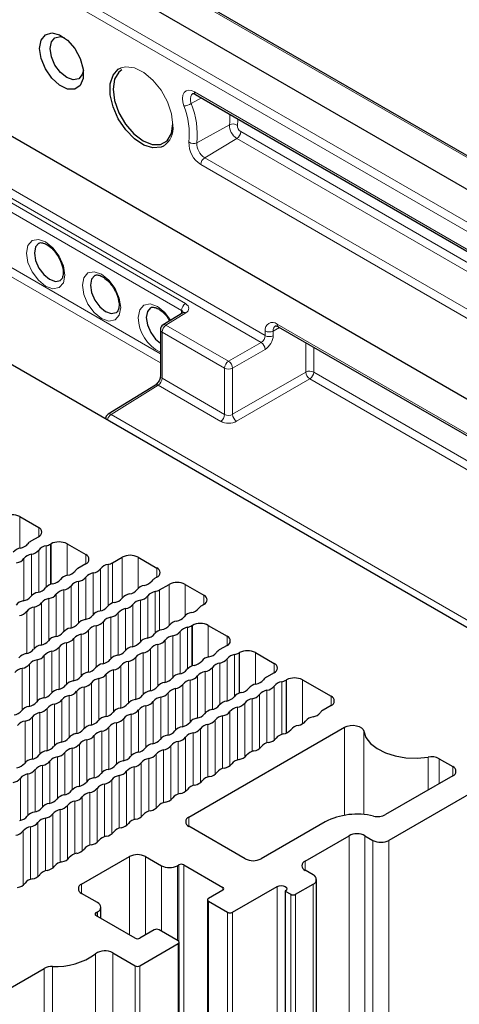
# Paper-space layout 'Blatt2' of a CAD drawing. Header units: millimetres. Extents: x 5 to 418, y 2 to 292.
# Tile 68 of 73: x 282 to 295, y 209 to 238. Entities that reach past the tile are written whole.
import ezdxf

# ---------------------------------------------------------------- set-up
doc = ezdxf.new("R2010")
doc.units = ezdxf.units.MM

psp = doc.layouts.new('Blatt2')

# ---------------------------------------------------------------- linework, layer by layer
at = {"color": 7, "linetype": 'Continuous', "lineweight": 18}
for p, q in [((309.64, 225.604), (244.822, 263.023)), ((307.87, 224.447), (243.052, 261.865)), ((243.168, 262.068), (307.986, 224.65)), ((275.813, 236.435), (289.723, 228.405)), ((289.603, 228.204), (275.701, 236.23)), ((287.838, 235.424), (287.54, 235.255)), ((287.631, 235.6), (305.717, 225.159)), ((277.69, 234.938), (287.37, 229.35)), ((287.254, 229.147), (277.574, 234.735)), ((288.667, 234.632), (287.704, 234.097)), ((288.998, 234.426), (304.57, 225.437)), ((288.882, 234.223), (287.935, 233.658)), ((304.454, 225.234), (288.882, 234.223)), ((287.935, 233.658), (303.508, 224.668)), ((303.392, 224.465), (287.82, 233.455)), ((277.574, 233.097), (286.627, 227.872)), ((286.627, 227.602), (277.458, 232.895)), ((287.374, 229.075), (286.791, 228.715)), ((287.254, 229.061), (287.254, 229.147)), ((286.791, 228.715), (288.64, 227.648)), ((290.075, 228.746), (301.153, 222.351)), ((288.524, 227.445), (286.675, 228.512)), ((286.675, 228.512), (286.675, 227.146)), ((289.723, 228.405), (289.723, 228.543)), ((290.147, 228.648), (289.957, 228.542)), ((289.957, 228.542), (289.957, 228.403)), ((288.64, 227.648), (289.603, 228.204)), ((290.92, 227.331), (290.92, 228.202)), ((289.721, 228), (288.758, 227.444)), ((291.154, 228.067), (291.154, 227.33)), ((288.524, 226.079), (288.524, 227.445)), ((288.758, 227.444), (288.758, 226.083)), ((288.758, 226.083), (290.92, 227.331)), ((291.154, 227.33), (301.246, 221.504)), ((286.675, 227.146), (288.524, 226.079)), ((291.038, 227.127), (288.875, 225.879)), ((301.021, 221.364), (291.038, 227.127)), ((286.564, 226.941), (285.17, 226.08)), ((288.408, 225.876), (286.564, 226.941)), ((284.982, 225.973), (285.012, 225.992)), ((285.17, 226.08), (298.605, 218.324)), ((282.479, 223.064), (282.479, 222.132)), ((283.033, 222.744), (283.033, 222.472)), ((283.035, 222.078), (283.035, 220.834)), ((283.255, 222.205), (283.255, 220.98)), ((283.387, 222.254), (283.387, 221.063)), ((283.398, 222.261), (283.398, 221.067)), ((283.87, 222.261), (283.87, 221.329)), ((282.599, 221.827), (282.599, 220.582)), ((282.819, 221.954), (282.819, 220.728)), ((284.424, 221.941), (284.424, 221.669)), ((285.496, 221.866), (285.496, 220.652)), ((285.967, 221.866), (285.967, 220.947)), ((284.862, 220.283), (284.862, 221.527)), ((285.082, 220.429), (285.082, 221.654)), ((285.213, 220.512), (285.213, 221.703)), ((286.521, 221.547), (286.521, 221.274)), ((284.426, 221.276), (284.426, 220.031)), ((284.645, 221.403), (284.645, 220.177)), ((283.773, 220.899), (283.773, 219.674)), ((283.99, 221.024), (283.99, 219.78)), ((284.209, 221.151), (284.209, 219.926)), ((286.604, 219.709), (286.604, 220.9)), ((286.887, 221.064), (286.887, 219.849)), ((287.358, 221.064), (287.358, 220.144)), ((283.337, 220.647), (283.337, 219.422)), ((283.553, 220.772), (283.553, 219.528)), ((286.036, 220.6), (286.036, 219.374)), ((286.252, 219.48), (286.252, 220.725)), ((286.472, 219.626), (286.472, 220.852)), ((287.912, 220.744), (287.912, 220.472)), ((282.901, 220.396), (282.901, 219.17)), ((283.117, 220.52), (283.117, 219.276)), ((285.6, 220.348), (285.6, 219.123)), ((285.816, 220.473), (285.816, 219.229)), ((282.681, 220.269), (282.681, 219.024)), ((285.164, 220.096), (285.164, 218.871)), ((285.38, 220.221), (285.38, 218.977)), ((284.508, 219.718), (284.508, 218.473)), ((284.728, 219.845), (284.728, 218.619)), ((284.944, 219.969), (284.944, 218.725)), ((287.427, 219.797), (287.427, 218.572)), ((287.558, 219.846), (287.558, 218.654)), ((287.57, 219.853), (287.57, 218.658)), ((288.042, 219.853), (288.042, 218.92)), ((284.072, 219.466), (284.072, 218.222)), ((284.292, 219.593), (284.292, 218.368)), ((286.771, 219.418), (286.771, 218.174)), ((286.991, 219.545), (286.991, 218.32)), ((287.207, 219.67), (287.207, 218.426)), ((288.596, 219.533), (288.596, 219.261)), ((283.636, 219.214), (283.636, 217.97)), ((283.856, 219.341), (283.856, 218.116)), ((286.335, 219.167), (286.335, 217.922)), ((286.555, 219.294), (286.555, 218.068)), ((282.984, 218.838), (282.984, 217.612)), ((283.2, 218.962), (283.2, 217.718)), ((283.42, 219.089), (283.42, 217.864)), ((285.899, 218.915), (285.899, 217.671)), ((286.119, 219.042), (286.119, 217.816)), ((288.598, 218.867), (288.598, 217.623)), ((288.817, 218.994), (288.817, 217.769)), ((288.949, 219.043), (288.949, 217.852)), ((288.961, 219.05), (288.961, 217.856)), ((289.432, 219.05), (289.432, 218.118)), ((282.548, 218.586), (282.548, 217.361)), ((282.764, 218.711), (282.764, 217.466)), ((285.463, 218.663), (285.463, 217.419)), ((285.683, 218.79), (285.683, 217.565)), ((288.161, 218.616), (288.161, 217.371)), ((288.381, 218.742), (288.381, 217.517)), ((289.986, 218.73), (289.986, 218.458)), ((284.81, 218.287), (284.81, 217.061)), ((285.027, 218.411), (285.027, 217.167)), ((285.247, 218.538), (285.247, 217.313)), ((287.725, 218.364), (287.725, 217.12)), ((287.945, 218.491), (287.945, 217.265)), ((284.374, 218.035), (284.374, 216.81)), ((284.591, 218.16), (284.591, 216.915)), ((287.073, 217.987), (287.073, 216.762)), ((287.289, 218.112), (287.289, 216.868)), ((287.509, 218.239), (287.509, 217.014)), ((289.988, 218.064), (289.988, 216.468)), ((290.208, 218.191), (290.208, 216.636)), ((290.34, 218.24), (290.34, 216.674)), ((290.352, 218.247), (290.352, 216.679)), ((290.823, 218.247), (290.823, 216.948)), ((283.938, 217.783), (283.938, 216.558)), ((284.155, 217.908), (284.155, 216.664)), ((286.637, 217.736), (286.637, 216.51)), ((286.853, 217.86), (286.853, 216.616)), ((289.336, 217.688), (289.336, 216.132)), ((289.552, 217.813), (289.552, 216.216)), ((289.772, 217.94), (289.772, 216.384)), ((291.666, 217.761), (291.666, 217.488)), ((283.282, 217.405), (283.282, 216.16)), ((283.502, 217.531), (283.502, 216.306)), ((283.718, 217.656), (283.718, 216.412)), ((286.201, 217.484), (286.201, 216.258)), ((286.417, 217.609), (286.417, 216.364)), ((288.9, 217.436), (288.9, 215.88)), ((289.116, 217.561), (289.116, 215.965)), ((282.846, 217.153), (282.846, 215.909)), ((283.066, 217.28), (283.066, 216.054)), ((285.545, 217.105), (285.545, 215.861)), ((285.765, 217.232), (285.765, 216.007)), ((285.981, 217.357), (285.981, 216.113)), ((288.464, 217.184), (288.464, 215.629)), ((288.68, 217.309), (288.68, 215.713)), ((282.63, 217.028), (282.63, 215.803)), ((285.109, 216.853), (285.109, 215.609)), ((285.329, 216.98), (285.329, 215.755)), ((287.808, 216.806), (287.808, 215.209)), ((288.028, 216.933), (288.028, 215.377)), ((288.244, 217.058), (288.244, 215.461)), ((292.066, 216.849), (292.066, 214.249)), ((284.673, 216.602), (284.673, 215.357)), ((284.893, 216.729), (284.893, 215.503)), ((287.372, 216.554), (287.372, 214.958)), ((287.592, 216.681), (287.592, 215.125)), ((292.634, 216.729), (292.634, 214.269)), ((284.021, 216.225), (284.021, 215)), ((284.237, 216.35), (284.237, 215.106)), ((284.457, 216.477), (284.457, 215.252)), ((286.936, 216.302), (286.936, 214.706)), ((287.156, 216.429), (287.156, 214.874)), ((283.585, 215.973), (283.585, 214.748)), ((283.801, 216.098), (283.801, 214.854)), ((286.284, 215.926), (286.284, 214.37)), ((286.5, 216.051), (286.5, 214.454)), ((286.72, 216.178), (286.72, 214.622)), ((294.532, 214.993), (294.532, 215.967)), ((283.149, 215.722), (283.149, 214.496)), ((283.365, 215.847), (283.365, 214.602)), ((285.848, 215.674), (285.848, 214.118)), ((286.064, 215.799), (286.064, 214.203)), ((294.857, 215.918), (294.857, 215.181)), ((295.26, 215.685), (295.26, 215.413)), ((282.713, 215.47), (282.713, 214.245)), ((282.929, 215.595), (282.929, 214.351)), ((285.412, 215.422), (285.412, 213.867)), ((285.628, 215.547), (285.628, 213.951)), ((282.493, 215.343), (282.493, 214.099)), ((284.975, 215.171), (284.975, 213.615)), ((285.192, 215.295), (285.192, 213.699)), ((284.32, 214.792), (284.32, 213.196)), ((284.539, 214.919), (284.539, 213.363)), ((284.756, 215.044), (284.756, 213.447)), ((283.883, 214.54), (283.883, 212.944)), ((284.103, 214.667), (284.103, 213.112)), ((283.447, 214.289), (283.447, 212.692)), ((283.667, 214.416), (283.667, 212.86)), ((287.47, 214.196), (287.47, 213.923)), ((282.795, 213.912), (282.795, 212.356)), ((283.011, 214.037), (283.011, 212.44)), ((283.231, 214.164), (283.231, 212.608)), ((282.575, 213.785), (282.575, 212.189)), ((292.196, 213.644), (292.196, 103.956)), ((292.667, 213.644), (292.667, 103.956)), ((292.903, 213.508), (292.903, 103.82)), ((293.374, 213.508), (293.374, 103.82)), ((285.714, 213.032), (285.714, 210.719)), ((286.185, 213.032), (286.185, 210.719)), ((286.657, 212.76), (286.657, 210.828)), ((287.128, 212.76), (287.128, 210.556)), ((287.175, 210.521), (287.175, 212.787)), ((287.317, 212.787), (287.317, 103.099)), ((290.9, 212.896), (290.9, 212.624)), ((284.3, 212.216), (284.3, 211.944)), ((291.135, 212.216), (291.135, 102.527)), ((288.472, 212.039), (288.472, 212.121)), ((290.075, 212.148), (290.075, 102.459)), ((290.475, 102.228), (290.475, 211.916)), ((290.617, 211.916), (290.617, 102.228)), ((288.048, 211.712), (288.048, 102.024)), ((284.724, 211.372), (284.724, 211.29)), ((284.771, 211.399), (284.771, 211.263)), ((288.613, 101.697), (288.613, 211.386)), ((288.755, 211.386), (288.755, 101.697)), ((287.152, 100.772), (287.152, 210.46)), ((284.711, 210.16), (284.711, 100.472)), ((285.221, 210.187), (285.221, 100.499)), ((283.198, 209.729), (283.198, 100.04)), ((283.441, 209.785), (283.441, 100.097)), ((285.879, 100.119), (285.879, 209.807)), ((286.02, 209.807), (286.02, 100.119))]:
    psp.add_line(p, q, dxfattribs=at)
at = {"color": 7, "linetype": 'Continuous', "lineweight": 25}
for p, q in [((309.721, 225.611), (244.903, 263.03)), ((243.995, 262.562), (308.813, 225.144)), ((247.148, 254.552), (303.01, 222.304)), ((257.312, 241.947), (300.445, 217.046)), ((287.666, 235.524), (305.752, 225.083)), ((287.289, 229.082), (286.706, 228.722)), ((286.627, 228.58), (286.627, 227.215)), ((290.109, 228.67), (301.187, 222.275)), ((286.478, 226.948), (285.085, 226.086)), ((282.479, 223.064), (283.033, 222.744)), ((283.033, 222.472), (282.803, 222.339)), ((283.387, 222.254), (283.398, 222.261)), ((283.87, 222.261), (284.424, 221.941)), ((285.213, 221.703), (285.496, 221.866)), ((285.967, 221.866), (286.521, 221.547)), ((284.424, 221.669), (284.194, 221.536)), ((286.521, 221.274), (286.457, 221.237)), ((286.604, 220.9), (286.887, 221.064)), ((287.358, 221.064), (287.912, 220.744)), ((287.912, 220.472), (287.847, 220.434)), ((287.558, 219.846), (287.57, 219.853)), ((288.042, 219.853), (288.596, 219.533)), ((288.596, 219.261), (288.366, 219.128)), ((288.949, 219.043), (288.961, 219.05)), ((289.432, 219.05), (289.986, 218.73)), ((289.986, 218.458), (289.756, 218.325)), ((290.34, 218.24), (290.352, 218.247)), ((290.823, 218.247), (291.666, 217.761)), ((291.666, 217.488), (291.436, 217.356)), ((287.47, 214.196), (292.066, 216.849)), ((294.857, 215.918), (295.26, 215.685)), ((295.26, 215.413), (293.276, 214.268)), ((296.91, 215.549), (293.374, 213.508)), ((289.132, 212.964), (287.47, 213.923)), ((291.489, 214.053), (289.603, 212.964)), ((290.9, 212.896), (292.196, 213.644)), ((292.667, 213.644), (292.903, 213.508)), ((284.3, 212.216), (285.714, 213.032)), ((286.185, 213.032), (286.657, 212.76)), ((287.128, 212.76), (287.175, 212.787)), ((287.317, 212.787), (288.472, 212.121)), ((291.135, 212.488), (290.9, 212.624)), ((290.617, 211.916), (291.135, 212.216)), ((291.233, 102.663), (291.233, 212.352)), ((284.771, 211.671), (284.3, 211.944)), ((288.472, 212.039), (288.048, 211.794)), ((288.755, 211.386), (290.075, 212.148)), ((290.31, 212.012), (290.475, 211.916)), ((290.31, 212.012), (290.31, 102.323)), ((288.018, 211.753), (288.018, 102.064)), ((288.048, 211.712), (288.613, 211.386)), ((284.724, 211.372), (284.771, 211.399)), ((285.879, 210.624), (284.724, 211.29)), ((284.869, 211.207), (284.869, 211.535)), ((286.445, 210.869), (286.02, 210.624)), ((287.152, 210.542), (286.586, 210.869)), ((286.02, 209.807), (287.152, 210.46)), ((287.181, 100.813), (287.181, 210.501)), ((285.221, 210.187), (285.879, 209.807)), ((280.953, 208.433), (283.198, 209.729))]:
    psp.add_line(p, q, dxfattribs=at)
at = {"color": 7, "linetype": 'Continuous', "lineweight": 25, "flags": 128}
for points in [[(283.062, 236.879), (283.106, 237.124), (283.232, 237.286), (283.422, 237.342), (283.651, 237.285), (283.888, 237.122), (284.101, 236.877), (284.262, 236.581), (284.348, 236.275), (284.348, 236), (284.262, 235.793), (284.101, 235.682), (283.888, 235.683), (283.651, 235.794), (283.422, 236.002), (283.232, 236.277), (283.106, 236.583), (283.062, 236.879)], [(283.369, 236.879), (283.407, 237.076), (283.514, 237.2), (283.674, 237.231), (283.792, 237.2)], [(284.354, 236.228), (284.321, 236.111), (284.214, 235.987), (284.053, 235.956), (283.864, 236.022), (283.674, 236.175), (283.514, 236.391), (283.407, 236.639), (283.369, 236.879)], [(286.715, 233.998), (286.648, 233.969), (286.408, 233.947), (286.137, 234.032), (285.86, 234.216), (285.602, 234.482), (285.385, 234.807), (285.229, 235.162), (285.147, 235.516), (285.147, 235.836), (285.229, 236.095), (285.385, 236.27), (285.464, 236.311)], [(285.49, 236.254), (285.4, 236.184), (285.274, 235.972), (285.231, 235.682), (285.274, 235.341), (285.4, 234.984), (285.595, 234.646), (285.842, 234.358), (286.115, 234.151), (286.388, 234.043), (286.634, 234.046), (286.83, 234.159), (286.955, 234.371), (286.999, 234.661), (286.999, 234.661)], [(283.038, 231.132), (282.943, 231.022), (282.909, 230.844), (282.943, 230.626), (283.04, 230.402), (283.186, 230.206), (283.357, 230.068), (283.528, 230.008), (283.674, 230.037), (283.681, 230.041)], [(284.688, 230.18), (284.593, 230.069), (284.559, 229.891), (284.593, 229.674), (284.69, 229.45), (284.836, 229.254), (285.007, 229.115), (285.178, 229.056), (285.324, 229.084), (285.331, 229.088)], [(286.338, 229.227), (286.243, 229.117), (286.209, 228.939), (286.243, 228.721), (286.34, 228.497), (286.486, 228.301), (286.627, 228.182)], [(287.289, 229.082), (287.29, 229.083), (287.291, 229.084)], [(292.066, 216.849), (292.142, 216.881), (292.23, 216.901), (292.324, 216.905), (292.416, 216.893), (292.499, 216.868), (292.567, 216.829), (292.613, 216.782), (292.634, 216.729)], [(292.634, 216.729), (292.697, 216.542), (292.83, 216.368), (293.025, 216.215), (293.273, 216.09), (293.562, 216), (293.878, 215.947), (294.207, 215.936), (294.532, 215.967)], [(290.075, 212.148), (290.129, 212.169), (290.192, 212.176), (290.256, 212.169), (290.31, 212.148), (290.346, 212.117), (290.359, 212.08), (290.346, 212.043), (290.31, 212.012)]]:
    psp.add_lwpolyline(points, dxfattribs=at)
at = {"color": 7, "linetype": 'Continuous', "lineweight": 18, "flags": 128}
for points in [[(285.464, 236.311), (285.602, 236.344), (285.86, 236.312), (286.137, 236.176), (286.408, 235.949), (286.648, 235.65), (286.837, 235.306), (286.957, 234.948), (286.999, 234.607)], [(287.32, 235.184), (287.289, 235.3), (287.28, 235.409), (287.294, 235.503), (287.33, 235.578), (287.386, 235.627), (287.458, 235.648), (287.542, 235.638), (287.631, 235.6)], [(287.585, 235.549), (287.584, 235.549), (287.547, 235.516), (287.523, 235.467), (287.513, 235.404), (287.519, 235.331), (287.54, 235.255)], [(288.914, 234.803), (288.912, 234.755), (288.9, 234.613)], [(282.674, 230.844), (282.717, 231.069), (282.839, 231.21), (283.023, 231.245), (283.239, 231.17), (283.456, 230.996), (283.639, 230.748), (283.762, 230.465), (283.805, 230.19), (283.762, 229.965), (283.639, 229.824), (283.456, 229.789), (283.239, 229.864), (283.023, 230.038), (282.839, 230.286), (282.717, 230.569), (282.674, 230.844)], [(284.323, 229.891), (284.366, 230.116), (284.489, 230.257), (284.673, 230.293), (284.889, 230.218), (285.106, 230.043), (285.289, 229.796), (285.412, 229.513), (285.455, 229.238), (285.412, 229.013), (285.289, 228.872), (285.106, 228.836), (284.889, 228.911), (284.673, 229.086), (284.489, 229.334), (284.366, 229.616), (284.323, 229.891)], [(285.973, 228.939), (286.016, 229.164), (286.139, 229.305), (286.323, 229.341), (286.539, 229.265), (286.756, 229.091), (286.929, 228.86)]]:
    psp.add_lwpolyline(points, dxfattribs=at)
at = {"color": 7, "linetype": 'Continuous', "lineweight": 18}
for centre, radius, start, end in [((287.711, 235.59), 0.0801, 172.814, 235.8738), ((287.263, 235.742), 0.561, 275.8077, 299.5777), ((285.121, 234.329), 2.359, 354.8267, 21.2644), ((285.158, 234.328), 2.556, 354.8267, 21.2644), ((286.727, 234.864), 1.954, 353.1653, 2.1757), ((286.362, 234.533), 0.641, 303.4701, 6.6195), ((288.767, 234.423), 0.231, 55.1239, 115.6763), ((289.127, 234.613), 0.46, 177.6768, 237.8948), ((289.11, 234.605), 0.21, 177.6768, 237.8948), ((288.742, 234.438), 0.257, 303.2297, 357.3477), ((288.215, 234.086), 0.745, 177.6768, 237.8948), ((287.604, 234.306), 0.231, 235.1239, 295.6763), ((288.199, 234.077), 0.495, 177.6768, 237.8948), ((288.076, 233.443), 0.257, 123.2297, 177.3477), ((287.511, 229.135), 0.257, 123.2297, 177.3477), ((287.325, 229.004), 0.0866, 55.4317, 112.8623), ((287.141, 228.965), 1.168, 181.2895, 243.8591), ((286.932, 228.5), 0.257, 123.2297, 177.3477), ((286.743, 228.647), 0.0835, 54.4735, 116.3416), ((289.937, 228.578), 0.217, 50.7967, 189.214), ((290.156, 228.737), 0.0823, 173.763, 234.9248), ((286.706, 228.586), 0.0801, 184.1293, 247.1908), ((289.841, 228.771), 0.257, 242.6565, 296.7662), ((290.118, 228.56), 0.162, 124.3887, 186.3557), ((289.457, 227.984), 0.264, 3.5222, 56.4778), ((289.841, 228.633), 0.257, 242.6565, 296.7662), ((288.78, 227.433), 0.257, 123.2297, 177.3477), ((288.494, 227.428), 0.264, 3.5222, 56.4778), ((288.642, 227.673), 0.257, 242.6565, 296.7662), ((291.036, 227.102), 0.257, 62.6565, 116.7662), ((291.184, 227.347), 0.264, 183.5222, 236.4778), ((290.897, 227.342), 0.257, 303.2297, 357.3477), ((286.706, 227.22), 0.0801, 184.1293, 247.1908), ((286.515, 226.876), 0.0812, 53.4892, 117.3259), ((285.313, 225.863), 0.26, 123.3655, 165.6151), ((285.122, 226.014), 0.0812, 53.4892, 117.3259), ((288.267, 226.091), 0.257, 303.2297, 357.3477), ((289.021, 226.099), 0.264, 183.5222, 236.4778)]:
    psp.add_arc(centre, radius, start, end, dxfattribs=at)
at = {"color": 7, "linetype": 'Continuous', "lineweight": 25}
for centre, radius, start, end in [((286.793, 228.58), 0.167, 121.7291, 180), ((285.172, 225.945), 0.167, 121.7291, 175.0293), ((282.243, 222.609), 0.512, 62.6097, 117.3903), ((282.981, 222.608), 0.146, 290.7834, 69.2166), ((282.918, 222.127), 0.242, 118.4182, 146.0259), ((282.548, 221.801), 0.338, 98.7655, 141.2291), ((282.443, 222.486), 0.354, 278.5269, 320.6963), ((282.77, 222.288), 0.338, 278.3389, 321.6557), ((283.308, 221.859), 0.35, 98.7581, 141.2365), ((283.164, 222.652), 0.456, 281.4594, 299.1864), ((283.634, 221.806), 0.512, 62.6097, 117.3903), ((282.334, 222.036), 0.338, 278.3389, 321.6557), ((282.872, 221.607), 0.35, 98.7581, 141.2365), ((284.372, 221.805), 0.146, 290.7834, 69.2166), ((285.732, 221.411), 0.512, 62.6097, 117.3903), ((283.834, 221.683), 0.354, 278.5269, 320.6963), ((284.309, 221.324), 0.242, 118.4182, 146.0259), ((284.596, 221.737), 0.338, 278.3389, 321.6557), ((285.135, 221.308), 0.35, 98.7581, 141.2365), ((284.991, 222.101), 0.456, 281.4594, 299.1864), ((286.47, 221.411), 0.146, 290.7834, 69.2166), ((283.4, 221.428), 0.35, 278.3462, 321.6484), ((283.938, 220.998), 0.338, 98.7655, 141.2291), ((284.16, 221.485), 0.338, 278.3389, 321.6557), ((284.699, 221.056), 0.35, 98.7581, 141.2365), ((286.099, 221.38), 0.35, 278.5543, 321.4404), ((286.573, 221.023), 0.244, 118.5104, 145.1994), ((282.964, 221.176), 0.35, 278.3462, 321.6484), ((283.502, 220.747), 0.338, 98.7655, 141.2291), ((283.827, 220.553), 0.35, 98.7581, 141.2365), ((283.724, 221.234), 0.338, 278.3389, 321.6557), ((284.263, 220.805), 0.35, 98.7581, 141.2365), ((285.663, 221.128), 0.35, 278.5483, 321.4463), ((286.201, 220.699), 0.338, 98.5483, 141.4463), ((286.382, 221.298), 0.456, 281.4594, 299.1864), ((287.122, 220.609), 0.512, 62.6097, 117.3903), ((282.63, 220.243), 0.338, 98.7655, 141.2291), ((282.528, 220.924), 0.35, 278.3462, 321.6484), ((283.066, 220.495), 0.338, 98.7655, 141.2291), ((283.391, 220.301), 0.35, 98.7581, 141.2365), ((283.288, 220.982), 0.338, 278.3389, 321.6557), ((285.225, 220.881), 0.354, 278.5269, 320.6963), ((285.764, 220.45), 0.335, 98.4103, 142.1667), ((286.089, 220.253), 0.35, 98.7581, 141.2365), ((285.987, 220.934), 0.338, 278.3389, 321.6557), ((286.526, 220.505), 0.35, 98.7581, 141.2365), ((287.86, 220.608), 0.146, 290.7834, 69.2166), ((282.955, 220.049), 0.35, 98.7581, 141.2365), ((282.852, 220.73), 0.338, 278.3389, 321.6557), ((284.79, 220.625), 0.35, 278.3462, 321.6484), ((285.329, 220.196), 0.338, 98.7655, 141.2291), ((285.653, 220.002), 0.35, 98.7581, 141.2365), ((285.551, 220.683), 0.338, 278.3389, 321.6557), ((287.489, 220.577), 0.35, 278.5543, 321.4404), ((287.964, 220.22), 0.244, 118.5104, 145.1994), ((282.416, 220.479), 0.338, 278.3389, 321.6557), ((284.457, 219.692), 0.338, 98.7655, 141.2291), ((284.354, 220.373), 0.35, 278.3462, 321.6484), ((284.893, 219.944), 0.338, 98.7655, 141.2291), ((285.217, 219.75), 0.35, 98.7581, 141.2365), ((285.115, 220.431), 0.338, 278.3389, 321.6557), ((287.053, 220.326), 0.35, 278.5483, 321.4463), ((287.592, 219.897), 0.338, 98.5483, 141.4463), ((284.021, 219.44), 0.338, 98.7655, 141.2291), ((283.918, 220.121), 0.35, 278.3462, 321.6484), ((284.243, 219.927), 0.338, 278.3389, 321.6557), ((284.781, 219.498), 0.35, 98.7581, 141.2365), ((284.679, 220.179), 0.338, 278.3389, 321.6557), ((286.719, 219.393), 0.338, 98.7655, 141.2291), ((286.615, 220.078), 0.354, 278.5269, 320.6963), ((287.154, 219.648), 0.335, 98.4103, 142.1667), ((287.48, 219.451), 0.35, 98.7581, 141.2365), ((287.336, 220.244), 0.456, 281.4594, 299.1864), ((287.806, 219.398), 0.512, 62.6097, 117.3903), ((283.585, 219.189), 0.338, 98.7655, 141.2291), ((283.482, 219.87), 0.35, 278.3462, 321.6484), ((283.807, 219.676), 0.338, 278.3389, 321.6557), ((284.345, 219.247), 0.35, 98.7581, 141.2365), ((286.283, 219.141), 0.338, 98.7655, 141.2291), ((286.181, 219.822), 0.35, 278.3462, 321.6484), ((286.506, 219.628), 0.338, 278.3389, 321.6557), ((287.044, 219.199), 0.35, 98.7581, 141.2365), ((286.942, 219.88), 0.338, 278.3389, 321.6557), ((288.544, 219.397), 0.146, 290.7834, 69.2166), ((282.61, 219.366), 0.35, 278.3462, 321.6484), ((283.149, 218.937), 0.338, 98.7655, 141.2291), ((283.046, 219.618), 0.35, 278.3462, 321.6484), ((283.371, 219.424), 0.338, 278.3389, 321.6557), ((283.909, 218.995), 0.35, 98.7581, 141.2365), ((285.847, 218.889), 0.338, 98.7655, 141.2291), ((285.745, 219.57), 0.35, 278.3462, 321.6484), ((286.07, 219.376), 0.338, 278.3389, 321.6557), ((286.608, 218.947), 0.35, 98.7581, 141.2365), ((288.481, 218.915), 0.242, 118.4182, 146.0259), ((282.713, 218.685), 0.338, 98.7655, 141.2291), ((283.037, 218.491), 0.35, 98.7581, 141.2365), ((282.935, 219.172), 0.338, 278.3389, 321.6557), ((283.473, 218.743), 0.35, 98.7581, 141.2365), ((284.873, 219.067), 0.35, 278.3462, 321.6484), ((285.411, 218.638), 0.338, 98.7655, 141.2291), ((285.309, 219.319), 0.35, 278.3462, 321.6484), ((285.634, 219.125), 0.338, 278.3389, 321.6557), ((286.172, 218.695), 0.35, 98.7581, 141.2365), ((288.11, 218.59), 0.338, 98.7655, 141.2291), ((288.006, 219.275), 0.354, 278.5269, 320.6963), ((288.332, 219.077), 0.338, 278.3389, 321.6557), ((288.871, 218.648), 0.35, 98.7581, 141.2365), ((288.727, 219.441), 0.456, 281.4594, 299.1864), ((289.197, 218.595), 0.512, 62.6097, 117.3903), ((282.601, 218.24), 0.35, 98.7581, 141.2365), ((282.499, 218.921), 0.338, 278.3389, 321.6557), ((284.437, 218.815), 0.35, 278.3462, 321.6484), ((284.975, 218.386), 0.338, 98.7655, 141.2291), ((285.197, 218.873), 0.338, 278.3389, 321.6557), ((285.736, 218.444), 0.35, 98.7581, 141.2365), ((287.136, 218.767), 0.35, 278.3462, 321.6484), ((287.674, 218.338), 0.338, 98.7655, 141.2291), ((287.572, 219.019), 0.35, 278.3462, 321.6484), ((287.896, 218.825), 0.338, 278.3389, 321.6557), ((288.435, 218.396), 0.35, 98.7581, 141.2365), ((289.935, 218.594), 0.146, 290.7834, 69.2166), ((284.001, 218.563), 0.35, 278.3462, 321.6484), ((284.539, 218.134), 0.338, 98.7655, 141.2291), ((284.864, 217.94), 0.35, 98.7581, 141.2365), ((284.761, 218.621), 0.338, 278.3389, 321.6557), ((285.3, 218.192), 0.35, 98.7581, 141.2365), ((286.7, 218.516), 0.35, 278.3462, 321.6484), ((287.238, 218.087), 0.338, 98.7655, 141.2291), ((287.46, 218.574), 0.338, 278.3389, 321.6557), ((287.999, 218.144), 0.35, 98.7581, 141.2365), ((289.871, 218.113), 0.242, 118.4182, 146.0259), ((290.587, 217.792), 0.512, 62.6097, 117.3903), ((283.667, 217.631), 0.338, 98.7655, 141.2291), ((283.565, 218.312), 0.35, 278.3462, 321.6484), ((284.103, 217.882), 0.338, 98.7655, 141.2291), ((284.428, 217.689), 0.35, 98.7581, 141.2365), ((284.325, 218.369), 0.338, 278.3389, 321.6557), ((286.263, 218.264), 0.35, 278.3462, 321.6484), ((286.802, 217.835), 0.338, 98.7655, 141.2291), ((287.127, 217.641), 0.35, 98.7581, 141.2365), ((287.024, 218.322), 0.338, 278.3389, 321.6557), ((287.563, 217.893), 0.35, 98.7581, 141.2365), ((288.962, 218.216), 0.35, 278.3462, 321.6484), ((289.501, 217.787), 0.338, 98.7655, 141.2291), ((289.397, 218.472), 0.354, 278.5269, 320.6963), ((289.723, 218.274), 0.338, 278.3389, 321.6557), ((290.261, 217.845), 0.35, 98.7581, 141.2365), ((290.118, 218.638), 0.456, 281.4594, 299.1864), ((283.231, 217.379), 0.338, 98.7655, 141.2291), ((283.129, 218.06), 0.35, 278.3462, 321.6484), ((283.992, 217.437), 0.35, 98.7581, 141.2365), ((283.889, 218.118), 0.338, 278.3389, 321.6557), ((285.827, 218.012), 0.35, 278.3462, 321.6484), ((286.366, 217.583), 0.338, 98.7655, 141.2291), ((286.691, 217.389), 0.35, 98.7581, 141.2365), ((286.588, 218.07), 0.338, 278.3389, 321.6557), ((288.526, 217.965), 0.35, 278.3462, 321.6484), ((289.065, 217.535), 0.338, 98.7655, 141.2291), ((289.389, 217.342), 0.35, 98.7581, 141.2365), ((289.287, 218.022), 0.338, 278.3389, 321.6557), ((289.825, 217.593), 0.35, 98.7581, 141.2365), ((291.614, 217.624), 0.146, 290.7834, 69.2166), ((282.795, 217.127), 0.338, 98.7655, 141.2291), ((282.693, 217.808), 0.35, 278.3462, 321.6484), ((283.017, 217.614), 0.338, 278.3389, 321.6557), ((283.556, 217.185), 0.35, 98.7581, 141.2365), ((283.453, 217.866), 0.338, 278.3389, 321.6557), ((285.494, 217.08), 0.338, 98.7655, 141.2291), ((285.391, 217.761), 0.35, 278.3462, 321.6484), ((285.93, 217.331), 0.338, 98.7655, 141.2291), ((286.254, 217.137), 0.35, 98.7581, 141.2365), ((286.152, 217.818), 0.338, 278.3389, 321.6557), ((288.09, 217.713), 0.35, 278.3462, 321.6484), ((288.629, 217.284), 0.338, 98.7655, 141.2291), ((288.953, 217.09), 0.35, 98.7581, 141.2365), ((288.851, 217.771), 0.338, 278.3389, 321.6557), ((282.257, 217.556), 0.35, 278.3462, 321.6484), ((282.581, 217.363), 0.338, 278.3389, 321.6557), ((283.12, 216.933), 0.35, 98.7581, 141.2365), ((285.058, 216.828), 0.338, 98.7655, 141.2291), ((284.955, 217.509), 0.35, 278.3462, 321.6484), ((285.28, 217.315), 0.338, 278.3389, 321.6557), ((285.818, 216.886), 0.35, 98.7581, 141.2365), ((285.716, 217.567), 0.338, 278.3389, 321.6557), ((287.757, 216.78), 0.338, 98.7655, 141.2291), ((287.654, 217.461), 0.35, 278.3462, 321.6484), ((288.193, 217.032), 0.338, 98.7655, 141.2291), ((288.517, 216.838), 0.35, 98.7581, 141.2365), ((288.415, 217.519), 0.338, 278.3389, 321.6557), ((291.181, 216.819), 0.338, 97.9933, 142.0013), ((291.078, 217.5), 0.351, 279.1138, 320.8808), ((291.551, 217.143), 0.242, 118.4263, 145.9545), ((282.684, 216.682), 0.35, 98.7581, 141.2365), ((284.622, 216.576), 0.338, 98.7655, 141.2291), ((284.519, 217.257), 0.35, 278.3462, 321.6484), ((284.844, 217.063), 0.338, 278.3389, 321.6557), ((285.382, 216.634), 0.35, 98.7581, 141.2365), ((287.32, 216.529), 0.338, 98.7655, 141.2291), ((287.218, 217.209), 0.35, 278.3462, 321.6484), ((287.543, 217.016), 0.338, 278.3389, 321.6557), ((288.081, 216.586), 0.35, 98.7581, 141.2365), ((287.979, 217.267), 0.338, 278.3389, 321.6557), ((290.745, 216.567), 0.338, 97.9933, 142.0013), ((290.642, 217.248), 0.351, 279.1138, 320.8808), ((283.647, 216.754), 0.35, 278.3462, 321.6484), ((284.186, 216.324), 0.338, 98.7655, 141.2291), ((284.083, 217.005), 0.35, 278.3462, 321.6484), ((284.408, 216.811), 0.338, 278.3389, 321.6557), ((284.946, 216.382), 0.35, 98.7581, 141.2365), ((286.884, 216.277), 0.338, 98.7655, 141.2291), ((286.782, 216.958), 0.35, 278.3462, 321.6484), ((287.107, 216.764), 0.338, 278.3389, 321.6557), ((287.645, 216.335), 0.35, 98.7581, 141.2365), ((289.77, 216.745), 0.351, 279.1138, 320.8808), ((290.309, 216.315), 0.338, 97.9933, 142.0013), ((290.206, 216.996), 0.351, 279.1138, 320.8808), ((283.211, 216.502), 0.35, 278.3462, 321.6484), ((283.75, 216.073), 0.338, 98.7655, 141.2291), ((284.074, 215.879), 0.35, 98.7581, 141.2365), ((283.972, 216.56), 0.338, 278.3389, 321.6557), ((284.51, 216.131), 0.35, 98.7581, 141.2365), ((285.91, 216.454), 0.35, 278.3462, 321.6484), ((286.448, 216.025), 0.338, 98.7655, 141.2291), ((286.346, 216.706), 0.35, 278.3462, 321.6484), ((286.671, 216.512), 0.338, 278.3389, 321.6557), ((287.209, 216.083), 0.35, 98.7581, 141.2365), ((289.334, 216.493), 0.351, 279.1138, 320.8808), ((289.873, 216.063), 0.338, 97.9933, 142.0013), ((282.775, 216.25), 0.35, 278.3462, 321.6484), ((283.314, 215.821), 0.338, 98.7655, 141.2291), ((283.638, 215.627), 0.35, 98.7581, 141.2365), ((283.536, 216.308), 0.338, 278.3389, 321.6557), ((285.474, 216.203), 0.35, 278.3462, 321.6484), ((286.012, 215.773), 0.338, 98.7655, 141.2291), ((286.337, 215.579), 0.35, 98.7581, 141.2365), ((286.235, 216.26), 0.338, 278.3389, 321.6557), ((286.773, 215.831), 0.35, 98.7581, 141.2365), ((288.898, 216.241), 0.351, 279.1138, 320.8808), ((289.436, 215.812), 0.338, 97.9933, 142.0013), ((294.622, 215.463), 0.513, 62.6635, 100.1124), ((282.339, 215.998), 0.35, 278.3462, 321.6484), ((282.878, 215.569), 0.338, 98.7655, 141.2291), ((283.202, 215.375), 0.35, 98.7581, 141.2365), ((283.1, 216.056), 0.338, 278.3389, 321.6557), ((285.038, 215.951), 0.35, 278.3462, 321.6484), ((285.576, 215.522), 0.338, 98.7655, 141.2291), ((285.901, 215.328), 0.35, 98.7581, 141.2365), ((285.799, 216.009), 0.338, 278.3389, 321.6557), ((288.564, 215.308), 0.338, 97.9933, 142.0013), ((288.462, 215.99), 0.351, 279.1138, 320.8808), ((289, 215.56), 0.338, 97.9933, 142.0013), ((295.208, 215.549), 0.146, 290.7834, 69.2166), ((282.766, 215.124), 0.35, 98.7581, 141.2365), ((282.664, 215.805), 0.338, 278.3389, 321.6557), ((284.704, 215.018), 0.338, 98.7655, 141.2291), ((284.602, 215.699), 0.35, 278.3462, 321.6484), ((285.14, 215.27), 0.338, 98.7655, 141.2291), ((285.465, 215.076), 0.35, 98.7581, 141.2365), ((285.362, 215.757), 0.338, 278.3389, 321.6557), ((288.128, 215.057), 0.338, 97.9933, 142.0013), ((288.026, 215.738), 0.351, 279.1138, 320.8808), ((282.228, 215.553), 0.338, 278.3389, 321.6557), ((284.268, 214.766), 0.338, 98.7655, 141.2291), ((284.166, 215.447), 0.35, 278.3462, 321.6484), ((285.029, 214.824), 0.35, 98.7581, 141.2365), ((284.926, 215.505), 0.338, 278.3389, 321.6557), ((287.692, 214.805), 0.338, 97.9933, 142.0013), ((287.59, 215.486), 0.351, 279.1138, 320.8808), ((283.832, 214.515), 0.338, 98.7655, 141.2291), ((283.73, 215.196), 0.35, 278.3462, 321.6484), ((284.054, 215.002), 0.338, 278.3389, 321.6557), ((284.593, 214.573), 0.35, 98.7581, 141.2365), ((284.49, 215.253), 0.338, 278.3389, 321.6557), ((287.256, 214.553), 0.338, 97.9933, 142.0013), ((287.154, 215.234), 0.351, 279.1138, 320.8808), ((282.858, 214.692), 0.35, 278.3462, 321.6484), ((283.396, 214.263), 0.338, 98.7655, 141.2291), ((283.294, 214.944), 0.35, 278.3462, 321.6484), ((283.618, 214.75), 0.338, 278.3389, 321.6557), ((284.157, 214.321), 0.35, 98.7581, 141.2365), ((286.282, 214.731), 0.351, 279.1138, 320.8808), ((286.82, 214.301), 0.338, 97.9933, 142.0013), ((286.718, 214.983), 0.351, 279.1138, 320.8808), ((282.422, 214.44), 0.35, 278.3462, 321.6484), ((282.96, 214.011), 0.338, 98.7655, 141.2291), ((283.182, 214.498), 0.338, 278.3389, 321.6557), ((283.721, 214.069), 0.35, 98.7581, 141.2365), ((285.845, 214.479), 0.351, 279.1138, 320.8808), ((286.384, 214.05), 0.338, 97.9933, 142.0013), ((287.522, 214.059), 0.146, 110.7834, 249.2166), ((292.437, 212.206), 2.076, 76.5704, 117.1702), ((293.039, 214.73), 0.519, 256.5704, 297.1702), ((282.849, 213.566), 0.35, 98.7581, 141.2365), ((282.746, 214.247), 0.338, 278.3389, 321.6557), ((283.285, 213.817), 0.35, 98.7581, 141.2365), ((285.409, 214.227), 0.351, 279.1138, 320.8808), ((285.948, 213.798), 0.338, 97.9933, 142.0013), ((282.31, 213.995), 0.338, 278.3389, 321.6557), ((285.076, 213.294), 0.338, 97.9933, 142.0013), ((284.973, 213.976), 0.351, 279.1138, 320.8808), ((285.512, 213.546), 0.338, 97.9933, 142.0013), ((292.432, 213.19), 0.512, 62.6097, 117.3903), ((284.64, 213.043), 0.338, 97.9933, 142.0013), ((284.537, 213.724), 0.351, 279.1138, 320.8808), ((293.139, 213.963), 0.512, 242.6097, 297.3903), ((284.204, 212.791), 0.338, 97.9933, 142.0013), ((284.101, 213.472), 0.351, 279.1138, 320.8808), ((285.95, 212.577), 0.512, 62.6097, 117.3903), ((283.229, 212.969), 0.351, 279.1138, 320.8808), ((283.768, 212.539), 0.338, 97.9933, 142.0013), ((283.665, 213.221), 0.351, 279.1138, 320.8808), ((286.893, 213.215), 0.512, 242.6097, 297.3903), ((287.246, 212.651), 0.154, 62.6097, 117.3903), ((289.367, 213.419), 0.512, 242.6097, 297.3903), ((290.951, 212.76), 0.146, 110.7834, 249.2166), ((282.793, 212.717), 0.351, 279.1138, 320.8808), ((283.332, 212.288), 0.338, 97.9933, 142.0013), ((291.084, 212.352), 0.146, 290.7834, 69.2166), ((282.357, 212.465), 0.351, 279.1138, 320.8808), ((282.896, 212.036), 0.338, 97.9933, 142.0013), ((284.352, 212.08), 0.146, 110.7834, 249.2166), ((288.456, 212.08), 0.0437, 290.7834, 69.2166), ((290.546, 212.053), 0.154, 242.6097, 297.3903), ((284.72, 211.535), 0.146, 290.7834, 69.2166), ((288.063, 211.753), 0.0437, 110.7834, 249.2166), ((284.74, 211.331), 0.0437, 110.7834, 249.2166), ((288.684, 211.522), 0.154, 242.6097, 297.3903), ((286.515, 210.732), 0.154, 62.6097, 117.3903), ((285.95, 210.76), 0.154, 242.6097, 297.3903), ((287.136, 210.501), 0.0437, 290.7834, 69.2166), ((283.545, 211.772), 1.989, 267.0102, 305.8906), ((284.988, 209.752), 0.494, 61.8564, 124.2023), ((283.425, 209.301), 0.484, 88.0969, 117.9713), ((285.95, 209.944), 0.154, 242.6097, 297.3903)]:
    psp.add_arc(centre, radius, start, end, dxfattribs=at)
at = {"color": 7, "linetype": 'Continuous', "lineweight": 18}
for centre, major_axis, ratio, start_param, end_param in [((287.134, 229.209), (0.333, 0.005), 0.587275, 5.506205, 7.059548), ((287.137, 229.074), (0.167, 0.005), 0.597067, 6.25388, 7.049877), ((289.601, 228.339), (0.088, 0.142), 0.597161, 3.963072, 5.516415), ((289.717, 228.27), (0.171, 0.286), 0.587369, 3.9534, 5.506743), ((286.562, 227.076), (0.079, 0.147), 0.556897, 3.928091, 5.481434), ((288.644, 226.017), (0.333, 0.005), 0.587275, 3.917956, 5.471299), ((288.642, 226.152), (0.167, 0.005), 0.597067, 3.908285, 5.461628)]:
    psp.add_ellipse(centre, major_axis=major_axis, ratio=ratio, start_param=start_param, end_param=end_param, dxfattribs=at)
at = {"color": 7, "linetype": 'Continuous', "lineweight": 25}
for points, knots in [([(287.585, 235.549), (287.585, 235.549), (287.584, 235.549), (287.612, 235.551), (287.65, 235.532), (287.666, 235.524)], [0, 0, 0, 0, 0.298248, 0.707902, 1, 1, 1, 1]), ([(283.04, 231.129), (283.044, 231.133), (283.065, 231.153), (283.127, 231.154), (283.266, 231.108), (283.42, 230.993), (283.568, 230.818), (283.686, 230.605), (283.753, 230.386), (283.762, 230.199), (283.724, 230.077), (283.692, 230.052), (283.677, 230.039)], [0, 0, 0, 0, 0.026644, 0.143954, 0.244466, 0.350849, 0.459486, 0.571505, 0.683982, 0.793384, 0.897848, 1, 1, 1, 1]), ([(284.69, 230.177), (284.694, 230.18), (284.715, 230.2), (284.777, 230.202), (284.916, 230.156), (285.07, 230.04), (285.218, 229.866), (285.335, 229.653), (285.403, 229.433), (285.412, 229.247), (285.374, 229.124), (285.342, 229.099), (285.327, 229.087)], [0, 0, 0, 0, 0.026644, 0.143954, 0.244466, 0.350849, 0.459486, 0.571505, 0.683982, 0.793384, 0.897848, 1, 1, 1, 1]), ([(286.34, 229.224), (286.344, 229.228), (286.365, 229.248), (286.427, 229.249), (286.567, 229.203), (286.718, 229.087), (286.838, 228.956), (286.887, 228.864), (286.899, 228.841)], [0, 0, 0, 0, 0.053733, 0.290311, 0.493013, 0.707555, 0.926642, 1, 1, 1, 1]), ([(287.308, 229.096), (287.308, 229.097), (287.309, 229.102), (287.304, 229.092), (287.292, 229.085), (287.289, 229.082)], [0, 0, 0, 0, 0.0972008, 0.7203109, 1, 1, 1, 1]), ([(290.027, 228.694), (290.027, 228.694), (290.028, 228.696), (290.033, 228.698), (290.077, 228.687), (290.103, 228.673), (290.109, 228.67)], [0, 0, 0, 0, 0.013248, 0.526651, 0.897464, 1, 1, 1, 1]), ([(286.627, 227.215), (286.626, 227.202), (286.624, 227.177), (286.609, 227.122), (286.582, 227.063), (286.545, 227.008), (286.507, 226.968), (286.487, 226.954), (286.478, 226.948)], [0, 0, 0, 0, 0.156365, 0.321226, 0.502305, 0.692401, 0.861258, 1, 1, 1, 1])]:
    psp.add_open_spline(points, degree=3, knots=knots, dxfattribs=at)

doc.saveas('drawing.dxf')
